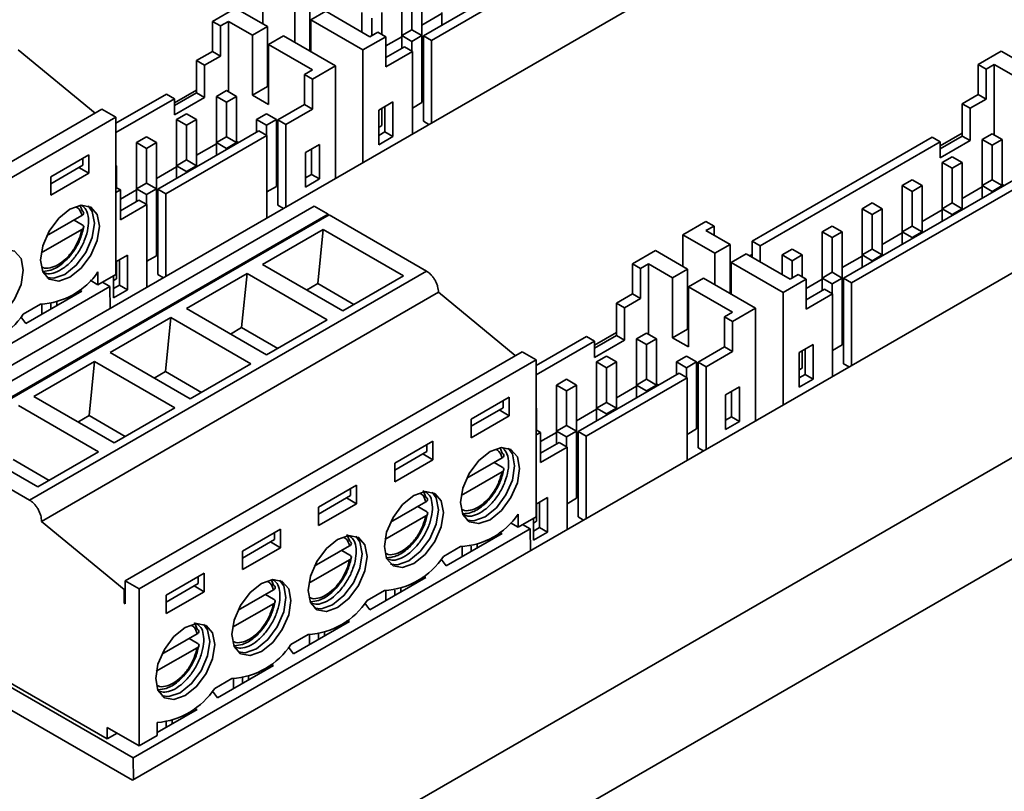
# Model space of a CAD drawing. Header units: millimetres. Extents: x 11 to 199, y 5 to 292.
# Tile 18 of 23: x 110 to 134, y 197 to 215. Entities that reach past the tile are written whole.
import ezdxf

# ---------------------------------------------------------------- set-up
doc = ezdxf.new("R2010")
doc.units = ezdxf.units.MM

msp = doc.modelspace()

# ---------------------------------------------------------------- linework, layer by layer
at = {"color": 7, "linetype": 'Continuous', "lineweight": 35}
for p, q in [((103.1985, 203.1519), (129.7857, 218.5004)), ((119.9499, 214.9861), (124.2161, 217.449)), ((120.1385, 214.8773), (124.4047, 217.3401)), ((116.1669, 216.0135), (116.1669, 215.2668)), ((119.4432, 216.0814), (119.4432, 214.9929)), ((119.9146, 214.9929), (119.9146, 216.0814)), ((117.2747, 215.7822), (117.2747, 214.6273)), ((119.6789, 215.9453), (119.6789, 215.1289)), ((115.5201, 215.6402), (114.978, 215.3272)), ((115.5201, 215.6402), (116.2744, 215.2048)), ((116.9211, 214.8314), (116.9211, 215.5781)), ((117.6518, 215.5645), (117.2983, 215.3604)), ((117.6518, 215.5645), (118.6889, 214.9658)), ((114.978, 215.3272), (115.1666, 215.2184)), ((114.978, 215.3272), (114.978, 214.6196)), ((115.3551, 215.3272), (115.1666, 215.2184)), ((115.3551, 215.3272), (115.3551, 213.667)), ((115.3551, 215.3272), (115.9208, 215.0007)), ((117.2983, 215.3604), (117.2983, 214.6137)), ((118.5239, 214.6529), (117.2983, 215.3604)), ((118.5004, 215.5371), (118.5004, 215.0747)), ((118.7361, 215.4011), (118.7361, 214.993)), ((118.9718, 215.0203), (118.9718, 215.5371)), ((120.386, 215.5097), (119.9146, 215.2375)), ((120.386, 215.2378), (120.386, 215.5371)), ((115.1666, 215.2184), (115.1666, 214.5107)), ((115.9208, 215.0007), (116.2744, 215.2048)), ((116.2744, 213.7894), (116.2744, 215.2048)), ((117.2983, 215.2647), (117.2747, 215.2511)), ((117.2983, 215.1969), (117.2747, 215.1833)), ((119.4432, 214.9929), (119.6789, 215.1289)), ((119.9146, 214.9929), (119.6789, 215.1289)), ((115.9208, 213.5853), (115.9208, 215.0007)), ((116.6515, 214.9871), (116.298, 214.783)), ((117.8772, 214.2795), (116.6515, 214.9871)), ((117.2747, 214.9656), (117.2983, 214.9792)), ((118.5239, 214.6529), (119.066, 214.9658)), ((118.8775, 215.0747), (118.6889, 214.9658)), ((118.8775, 215.0747), (119.066, 214.9658)), ((119.066, 214.9658), (119.066, 214.2582)), ((119.4432, 214.9654), (119.066, 214.7477)), ((119.4432, 214.9929), (119.6789, 214.8568)), ((119.4432, 214.6936), (119.4432, 214.9929)), ((119.9146, 214.9929), (119.6789, 214.8568)), ((119.6789, 214.6255), (119.6789, 214.8568)), ((119.9146, 214.9929), (119.9146, 213.4142)), ((120.1385, 214.8773), (119.9499, 214.9861)), ((119.9499, 212.972), (119.9499, 214.9861)), ((120.1385, 212.9312), (120.1385, 214.8773)), ((110.4028, 214.6554), (112.2157, 213.1638)), ((114.978, 214.6196), (114.6009, 214.4018)), ((114.978, 214.6196), (115.1666, 214.5107)), ((117.335, 214.1843), (116.298, 214.783)), ((116.298, 214.783), (116.298, 213.3676)), ((118.5239, 211.9991), (118.5239, 214.6529)), ((119.066, 214.4759), (119.5021, 214.7276)), ((119.6907, 214.6187), (119.5021, 214.7276)), ((133.5617, 214.6257), (133.0196, 214.3127)), ((133.5617, 214.6257), (134.316, 214.1902)), ((114.6009, 214.4018), (114.7895, 214.293)), ((114.6009, 214.4018), (114.6009, 213.6397)), ((115.1666, 214.5107), (114.7895, 214.293)), ((119.066, 214.2582), (119.6907, 214.6187)), ((119.6907, 214.6187), (119.6907, 212.6727)), ((114.7895, 214.293), (114.7895, 213.5309)), ((117.335, 214.1843), (117.1465, 214.0754)), ((117.8772, 214.2795), (117.335, 213.9665)), ((117.8772, 211.6257), (117.8772, 214.2795)), ((133.0196, 214.3127), (133.2082, 214.2038)), ((133.0196, 214.3127), (133.0196, 213.605)), ((133.3967, 214.3127), (133.2082, 214.2038)), ((133.2082, 214.2038), (133.2082, 213.4962)), ((133.3967, 214.3127), (133.3967, 212.6525)), ((133.3967, 214.3127), (133.9624, 213.9861)), ((117.335, 213.9665), (117.1465, 214.0754)), ((117.1465, 213.3677), (117.1465, 214.0754)), ((117.335, 213.2589), (117.335, 213.9665)), ((114.6009, 213.7076), (114.0824, 213.4082)), ((115.0723, 213.5582), (115.308, 213.6942)), ((115.308, 213.6942), (115.5437, 213.5582)), ((116.2744, 213.7894), (115.9208, 213.5853)), ((116.298, 213.7758), (116.2744, 213.7894)), ((113.8938, 213.6126), (112.7054, 212.9265)), ((114.0824, 213.5037), (112.7054, 212.7088)), ((113.8938, 213.6126), (114.0824, 213.5037)), ((114.6009, 213.6397), (114.0824, 213.3404)), ((114.7895, 213.5309), (114.0824, 213.1227)), ((114.0824, 213.1227), (114.0824, 213.5037)), ((114.6009, 213.6397), (114.7895, 213.5309)), ((115.308, 213.4221), (115.0723, 213.5582)), ((115.0723, 213.5582), (115.0723, 212.4696)), ((115.5437, 213.5582), (115.308, 213.4221)), ((115.5437, 212.4696), (115.5437, 213.5582)), ((116.298, 213.3676), (115.9208, 213.5853)), ((133.0196, 213.605), (132.6425, 213.3873)), ((133.2082, 213.4962), (132.8311, 213.2785)), ((133.0196, 213.605), (133.2082, 213.4962)), ((103.0227, 207.8568), (112.3754, 213.256)), ((112.3754, 213.256), (112.7054, 213.0655)), ((115.308, 213.4221), (115.308, 212.6057)), ((116.5219, 213.0071), (117.1465, 213.3677)), ((116.7104, 212.8983), (117.335, 213.2589)), ((117.335, 213.2589), (117.1465, 213.3677)), ((119.231, 213.428), (118.901, 213.2375)), ((118.901, 213.2375), (118.901, 212.421)), ((118.9718, 213.2783), (118.9718, 212.8699)), ((119.0425, 212.7203), (119.0425, 213.3191)), ((119.231, 212.6115), (119.231, 213.428)), ((119.6907, 213.2849), (119.9146, 213.4142)), ((132.6425, 213.3873), (132.8311, 213.2785)), ((132.6425, 213.3873), (132.6425, 212.6252)), ((132.8311, 213.2785), (132.8311, 212.5164)), ((112.7054, 213.0655), (103.3527, 207.6663)), ((112.7054, 213.0655), (112.7054, 209.3639)), ((114.1295, 213.0139), (114.3652, 213.1499)), ((114.3652, 212.8778), (114.1295, 213.0139)), ((114.1295, 213.0139), (114.1295, 211.9253)), ((114.3652, 213.1499), (114.6009, 213.0139)), ((114.6009, 213.0139), (114.3652, 212.8778)), ((114.6009, 211.9253), (114.6009, 213.0139)), ((116.0151, 213.0139), (116.2508, 213.1499)), ((116.0151, 213.0139), (116.2508, 212.8778)), ((116.0151, 212.7146), (116.0151, 213.0139)), ((116.4865, 213.0139), (116.2508, 213.1499)), ((116.4865, 213.0139), (116.2508, 212.8778)), ((116.4865, 213.0139), (116.4865, 211.4352)), ((116.7104, 212.8983), (116.5219, 213.0071)), ((116.5219, 210.993), (116.5219, 213.0071)), ((113.098, 197.4371), (139.6852, 212.7856)), ((114.3652, 212.8778), (114.3652, 212.0614)), ((116.2508, 212.6466), (116.2508, 212.8778)), ((116.7104, 210.9522), (116.7104, 212.8983)), ((118.901, 212.8291), (118.9718, 212.8699)), ((120.0795, 212.8972), (119.9499, 212.972)), ((113.1867, 212.4696), (113.4224, 212.6057)), ((113.4224, 212.6057), (113.6581, 212.4696)), ((113.6934, 211.3743), (116.074, 212.7486)), ((113.882, 211.2655), (116.2626, 212.6398)), ((115.0723, 212.4696), (115.308, 212.6057)), ((115.5437, 212.4696), (115.308, 212.6057)), ((116.2626, 212.6398), (116.074, 212.7486)), ((116.2626, 212.6398), (116.2626, 210.6937)), ((118.901, 212.6387), (119.0425, 212.7203)), ((118.901, 212.421), (119.231, 212.6115)), ((119.231, 212.6115), (119.0425, 212.7203)), ((131.9354, 212.5981), (127.6927, 210.1488)), ((131.9354, 212.5981), (132.1239, 212.4892)), ((132.6425, 212.6931), (132.1239, 212.3937)), ((132.6425, 212.6252), (132.1239, 212.3259)), ((132.6425, 212.6252), (132.8311, 212.5164)), ((133.1139, 212.5436), (133.3496, 212.6797)), ((133.3496, 212.4076), (133.1139, 212.5436)), ((133.1139, 212.5436), (133.1139, 211.4551)), ((133.3496, 212.6797), (133.5853, 212.5436)), ((133.5853, 212.5436), (133.3496, 212.4076)), ((133.5853, 211.4551), (133.5853, 212.5436)), ((113.4224, 212.3335), (113.1867, 212.4696)), ((113.1867, 212.4696), (113.1867, 211.3811)), ((113.6581, 212.4696), (113.4224, 212.3335)), ((113.4224, 212.3335), (113.4224, 211.5171)), ((113.6581, 211.3811), (113.6581, 212.4696)), ((115.0723, 212.4421), (114.6009, 212.17)), ((115.0723, 212.4696), (115.308, 212.3335)), ((115.0723, 212.1703), (115.0723, 212.4696)), ((115.5437, 212.4696), (115.308, 212.3335)), ((115.308, 212.3064), (115.308, 212.3335)), ((115.5906, 212.4695), (115.5437, 212.4966)), ((115.5437, 212.4696), (115.5437, 212.4425)), ((117.5, 212.4287), (117.1701, 212.2382)), ((117.3115, 211.721), (117.3115, 212.3199)), ((117.5, 211.6122), (117.5, 212.4287)), ((132.1239, 212.4892), (127.8813, 210.04)), ((132.8311, 212.5164), (132.1239, 212.1082)), ((132.1239, 212.1082), (132.1239, 212.4892)), ((133.3496, 212.4076), (133.3496, 211.5912)), ((111.1733, 211.6639), (112.069, 212.181)), ((111.9276, 212.0993), (111.9276, 211.936)), ((112.069, 212.181), (112.069, 211.7455)), ((117.1701, 212.2382), (117.1701, 211.4217)), ((132.1711, 211.9994), (132.4068, 212.1354)), ((132.4068, 212.1354), (132.6425, 211.9994)), ((111.1733, 211.5006), (111.9276, 211.936)), ((111.8333, 211.8816), (112.069, 211.7455)), ((112.7054, 211.931), (112.7153, 211.9253)), ((112.7153, 211.9253), (112.7054, 211.9196)), ((112.7153, 211.4085), (112.7153, 211.9253)), ((114.1295, 211.8979), (113.6581, 211.6257)), ((114.1295, 211.9253), (114.3652, 212.0614)), ((114.1295, 211.9253), (114.3652, 211.7893)), ((114.1295, 211.6261), (114.1295, 211.9253)), ((114.6009, 211.9253), (114.3652, 212.0614)), ((114.6009, 211.9253), (114.3652, 211.7893)), ((114.6009, 211.9253), (114.6009, 211.8982)), ((116.5219, 211.9319), (116.4865, 211.9523)), ((132.4068, 211.8633), (132.1711, 211.9994)), ((132.1711, 211.9994), (132.1711, 210.9108)), ((132.6425, 211.9994), (132.4068, 211.8633)), ((132.4068, 211.8633), (132.4068, 211.0469)), ((132.6425, 210.9108), (132.6425, 211.9994)), ((145.4835, 211.7787), (109.8453, 191.2052)), ((112.069, 211.7455), (111.1733, 211.2284)), ((111.1733, 211.2284), (111.1733, 211.6639)), ((114.3652, 211.7621), (114.3652, 211.7893)), ((117.1701, 211.6394), (117.3115, 211.721)), ((117.1701, 211.4217), (117.5, 211.6122)), ((117.5, 211.6122), (117.3115, 211.721)), ((129.8494, 209.2713), (134.1156, 211.7341)), ((130.038, 209.1624), (134.3042, 211.6252)), ((112.7054, 211.4142), (112.8096, 211.354)), ((113.1867, 211.3811), (113.4224, 211.5171)), ((113.1867, 211.3811), (113.4224, 211.245)), ((113.1867, 211.0818), (113.1867, 211.3811)), ((113.6581, 211.3811), (113.4224, 211.5171)), ((113.6581, 211.3811), (113.4224, 211.245)), ((113.6581, 211.3811), (113.6581, 209.8024)), ((113.882, 211.2655), (113.6934, 211.3743)), ((113.6934, 209.3602), (113.6934, 211.3743)), ((116.2626, 211.306), (116.4865, 211.4352)), ((131.2283, 211.4551), (131.464, 211.5912)), ((131.464, 211.319), (131.2283, 211.4551)), ((131.2283, 211.4551), (131.2283, 210.3665)), ((131.464, 211.5912), (131.6997, 211.4551)), ((131.6997, 211.4551), (131.464, 211.319)), ((131.6997, 210.3665), (131.6997, 211.4551)), ((133.1139, 211.4276), (132.6425, 211.1555)), ((133.1139, 211.4551), (133.3496, 211.5912)), ((133.1139, 211.4551), (133.3496, 211.319)), ((133.1139, 211.1558), (133.1139, 211.4551)), ((133.5853, 211.4551), (133.3496, 211.5912)), ((133.5853, 211.4551), (133.3496, 211.319)), ((133.6322, 211.455), (133.5853, 211.482)), ((133.5853, 211.4551), (133.5853, 211.4279)), ((112.7054, 211.2939), (112.8096, 211.354)), ((112.8096, 211.354), (112.8096, 210.6464)), ((113.1867, 211.3536), (112.8096, 211.1359)), ((113.4224, 211.0138), (113.4224, 211.245)), ((113.882, 209.3194), (113.882, 211.2655)), ((131.464, 211.319), (131.464, 210.5026)), ((133.3496, 211.2919), (133.3496, 211.319)), ((117.3723, 210.9702), (108.0196, 205.571)), ((111.862, 210.9911), (111.9055, 210.8618)), ((112.8096, 210.8641), (113.2456, 211.1158)), ((112.8096, 210.6464), (113.4342, 211.0069)), ((113.4342, 211.0069), (113.2456, 211.1158)), ((113.4342, 211.0069), (113.4342, 209.0609)), ((116.6515, 210.9182), (116.5219, 210.993)), ((117.3723, 210.9702), (117.7023, 210.7797)), ((130.2855, 210.9108), (130.5212, 211.0469)), ((130.5212, 210.7747), (130.2855, 210.9108)), ((130.2855, 210.9108), (130.2855, 209.8223)), ((130.5212, 211.0469), (130.7569, 210.9108)), ((130.7569, 210.9108), (130.5212, 210.7747)), ((130.7569, 209.8223), (130.7569, 210.9108)), ((132.1711, 210.9108), (132.4068, 211.0469)), ((132.1711, 210.9108), (132.4068, 210.7747)), ((132.1711, 210.6115), (132.1711, 210.9108)), ((132.6425, 210.9108), (132.4068, 211.0469)), ((132.6425, 210.9108), (132.4068, 210.7747)), ((132.6425, 210.9108), (132.6425, 210.8837)), ((117.7023, 210.7797), (108.3496, 205.3805)), ((108.3732, 205.3669), (117.7258, 210.7661)), ((111.0702, 210.2707), (111.9031, 210.7515)), ((117.7023, 210.7797), (117.7023, 210.7525)), ((117.7258, 210.7661), (120.0196, 209.4419)), ((130.5212, 210.7747), (130.5212, 209.9583)), ((132.1711, 210.8833), (131.6997, 210.6112)), ((132.4068, 210.7476), (132.4068, 210.7747)), ((109.8453, 188.8102), (147.5577, 210.5811)), ((111.717, 210.644), (111.9055, 210.5351)), ((126.6085, 210.6116), (126.0664, 210.2987)), ((126.6085, 210.6116), (126.7971, 210.5028)), ((126.6085, 210.3939), (126.7971, 210.5028)), ((126.7971, 210.5028), (126.7971, 210.2851)), ((129.3427, 210.3665), (129.5784, 210.5026)), ((129.5784, 210.5026), (129.8141, 210.3665)), ((131.2283, 210.3665), (131.464, 210.5026)), ((131.6997, 210.3665), (131.464, 210.5026)), ((111.9031, 210.4248), (110.9404, 209.8691)), ((117.5905, 210.4184), (116.1596, 209.5924)), ((117.4628, 209.1462), (117.5905, 210.4184)), ((119.4784, 209.3286), (117.5905, 210.4184)), ((126.0664, 210.2987), (126.0664, 209.552)), ((126.8206, 209.8633), (126.0664, 210.2987)), ((127.1742, 210.0674), (126.6085, 210.3939)), ((129.5784, 210.2305), (129.3427, 210.3665)), ((129.3427, 210.3665), (129.3427, 209.278)), ((129.8141, 210.3665), (129.5784, 210.2305)), ((129.5784, 210.2305), (129.5784, 209.4141)), ((129.8141, 209.278), (129.8141, 210.3665)), ((131.2283, 210.3391), (130.7569, 210.0669)), ((131.2283, 210.3665), (131.464, 210.2305)), ((131.2283, 210.0673), (131.2283, 210.3665)), ((131.6997, 210.3665), (131.464, 210.2305)), ((131.464, 210.2033), (131.464, 210.2305)), ((131.6997, 210.3665), (131.6997, 210.3394)), ((126.8206, 209.8633), (127.1742, 210.0674)), ((127.1742, 210.0674), (127.1742, 208.9124)), ((127.6927, 210.1488), (127.8813, 210.04)), ((127.6927, 210.1488), (127.6927, 209.768)), ((127.8813, 209.6592), (127.8813, 210.04)), ((112.9746, 209.8162), (112.7054, 209.6608)), ((112.9746, 208.9997), (112.9746, 209.8162)), ((113.4342, 209.6732), (113.6581, 209.8024)), ((125.4196, 209.9253), (124.8775, 209.6124)), ((125.4196, 209.9253), (126.1739, 209.4899)), ((126.8206, 209.1165), (126.8206, 209.8633)), ((127.5513, 209.8497), (127.1978, 209.6456)), ((127.5513, 209.8497), (128.5884, 209.251)), ((127.6927, 209.8356), (127.6342, 209.8018)), ((128.3998, 209.8223), (128.6356, 209.9583)), ((128.6356, 209.6862), (128.3998, 209.8223)), ((128.3998, 209.8223), (128.3998, 209.3598)), ((128.6356, 209.9583), (128.8713, 209.8223)), ((128.8713, 209.8223), (128.6356, 209.6862)), ((128.8713, 209.3054), (128.8713, 209.8223)), ((130.2855, 209.7948), (129.8141, 209.5227)), ((130.2855, 209.8223), (130.5212, 209.9583)), ((130.2855, 209.8223), (130.5212, 209.6862)), ((130.2855, 209.523), (130.2855, 209.8223)), ((130.7569, 209.8223), (130.5212, 209.9583)), ((130.7569, 209.8223), (130.5212, 209.6862)), ((130.7569, 209.8223), (130.7569, 209.7951)), ((112.7153, 209.6665), (112.7153, 209.2581)), ((112.786, 209.1085), (112.786, 209.7073)), ((116.1596, 209.5924), (118.0475, 208.5025)), ((124.8775, 209.6124), (125.0661, 209.5035)), ((124.8775, 209.6124), (124.8775, 208.9047)), ((125.2546, 209.6124), (125.0661, 209.5035)), ((125.2546, 209.6124), (125.2546, 207.9522)), ((125.2546, 209.6124), (125.8203, 209.2858)), ((127.1978, 209.5499), (127.1742, 209.5363)), ((128.4234, 208.938), (127.1978, 209.6456)), ((127.1978, 209.6456), (127.1978, 208.8988)), ((128.6356, 209.6862), (128.6356, 209.2782)), ((130.5212, 209.6591), (130.5212, 209.6862)), ((120.0196, 209.4419), (110.667, 204.0427)), ((112.2811, 209.4225), (112.2811, 209.1189)), ((112.7054, 209.3639), (112.2811, 209.1189)), ((112.6446, 209.3288), (112.6446, 208.8092)), ((113.8231, 209.2854), (113.6934, 209.3602)), ((115.7945, 209.3816), (114.3635, 208.5555)), ((115.6667, 208.1094), (115.7945, 209.3816)), ((117.6824, 208.2917), (115.7945, 209.3816)), ((118.0475, 208.5025), (119.4784, 209.3286)), ((125.0661, 209.5035), (125.0661, 208.7958)), ((125.8203, 209.2858), (126.1739, 209.4899)), ((125.8203, 207.8705), (125.8203, 209.2858)), ((126.1739, 208.0746), (126.1739, 209.4899)), ((127.1978, 209.482), (127.1742, 209.4684)), ((128.777, 209.3598), (128.5884, 209.251)), ((128.777, 209.3598), (128.9655, 209.251)), ((129.3427, 209.278), (129.5784, 209.4141)), ((129.8141, 209.278), (129.5784, 209.4141)), ((103.2113, 203.6788), (112.5639, 209.078)), ((112.2811, 209.1189), (112.1006, 209.2232)), ((112.5639, 209.078), (112.3871, 209.1801)), ((112.5639, 209.078), (112.5713, 208.5628)), ((112.6446, 209.2173), (112.7153, 209.2581)), ((112.6446, 209.0269), (112.786, 209.1085)), ((112.9746, 208.9997), (112.786, 209.1085)), ((117.1976, 208.9931), (117.4628, 209.1462)), ((118.3127, 208.6556), (117.4628, 209.1462)), ((126.551, 209.2722), (126.1974, 209.0681)), ((127.2345, 208.4694), (126.1974, 209.0681)), ((126.1974, 209.0681), (126.1974, 207.6528)), ((127.7767, 208.5646), (126.551, 209.2722)), ((127.1742, 209.2507), (127.1978, 209.2643)), ((128.4234, 208.938), (128.9655, 209.251)), ((128.9655, 209.251), (128.9655, 208.5433)), ((129.3427, 209.2505), (128.9655, 209.0328)), ((129.3427, 209.278), (129.5784, 209.1419)), ((129.3427, 208.9787), (129.3427, 209.278)), ((129.8141, 209.278), (129.5784, 209.1419)), ((129.5784, 208.9107), (129.5784, 209.1419)), ((129.8141, 209.278), (129.8141, 207.6994)), ((130.038, 209.1624), (129.8494, 209.2713)), ((129.8494, 207.2571), (129.8494, 209.2713)), ((130.038, 207.2163), (130.038, 209.1624)), ((111.9039, 208.9692), (110.5839, 208.2072)), ((110.9496, 203.5414), (120.3023, 208.9406)), ((111.9039, 208.9692), (111.8321, 208.9874)), ((112.6446, 208.8092), (112.9746, 208.9997)), ((120.3023, 208.9406), (122.1152, 207.449)), ((124.8775, 208.9047), (124.5004, 208.687)), ((124.8775, 208.9047), (125.0661, 208.7958)), ((128.4234, 206.2843), (128.4234, 208.938)), ((128.9655, 208.761), (129.4016, 209.0127)), ((128.9655, 208.5433), (129.5901, 208.9039)), ((129.5901, 208.9039), (129.4016, 209.0127)), ((129.5901, 208.9039), (129.5901, 206.9578)), ((110.5204, 208.4291), (110.9258, 208.6632)), ((110.9611, 208.4249), (110.9611, 208.6605)), ((111.1732, 208.5474), (111.1732, 208.6748)), ((111.3146, 208.7098), (111.3146, 208.629)), ((124.5004, 208.687), (124.689, 208.5781)), ((124.5004, 208.687), (124.5004, 207.9249)), ((125.0661, 208.7958), (124.689, 208.5781)), ((110.4657, 208.3624), (110.5839, 208.2072)), ((110.4661, 208.3629), (110.4661, 208.3618)), ((114.3635, 208.5555), (116.2514, 207.4657)), ((124.689, 208.5781), (124.689, 207.816)), ((127.2345, 208.4694), (127.046, 208.3605)), ((127.2345, 208.2517), (127.046, 208.3605)), ((127.046, 207.6529), (127.046, 208.3605)), ((127.7767, 208.5646), (127.2345, 208.2517)), ((127.7767, 205.9109), (127.7767, 208.5646)), ((113.9984, 208.3448), (112.5675, 207.5187)), ((113.8707, 207.0726), (113.9984, 208.3448)), ((115.8863, 207.2549), (113.9984, 208.3448)), ((116.2514, 207.4657), (117.6824, 208.2917)), ((127.2345, 207.544), (127.2345, 208.2517)), ((115.4015, 207.9563), (115.6667, 208.1094)), ((116.5166, 207.6188), (115.6667, 208.1094)), ((123.7933, 207.8977), (122.6049, 207.2117)), ((123.7933, 207.8977), (123.9818, 207.7889)), ((124.5004, 207.9927), (123.9818, 207.6934)), ((124.5004, 207.9249), (123.9818, 207.6255)), ((124.5004, 207.9249), (124.689, 207.816)), ((124.9718, 207.8433), (125.2075, 207.9794)), ((125.2075, 207.9794), (125.4432, 207.8433)), ((126.1739, 208.0746), (125.8203, 207.8705)), ((126.1974, 208.061), (126.1739, 208.0746)), ((123.9818, 207.7889), (122.6049, 206.994)), ((124.689, 207.816), (123.9818, 207.4078)), ((123.9818, 207.4078), (123.9818, 207.7889)), ((125.2075, 207.7072), (124.9718, 207.8433)), ((124.9718, 207.8433), (124.9718, 206.7548)), ((125.4432, 207.8433), (125.2075, 207.7072)), ((125.2075, 207.7072), (125.2075, 206.8908)), ((125.4432, 206.7548), (125.4432, 207.8433)), ((126.1974, 207.6528), (125.8203, 207.8705)), ((129.1305, 207.7131), (128.8005, 207.5226)), ((129.1305, 206.8966), (129.1305, 207.7131)), ((129.5901, 207.5701), (129.8141, 207.6994)), ((112.5675, 207.5187), (114.4554, 206.4288)), ((112.9222, 202.142), (122.2749, 207.5412)), ((122.2749, 207.5412), (122.6049, 207.3507)), ((124.029, 207.299), (124.2647, 207.4351)), ((124.2647, 207.4351), (124.5004, 207.299)), ((125.9146, 207.299), (126.1503, 207.4351)), ((126.386, 207.299), (126.1503, 207.4351)), ((126.4214, 207.2923), (127.046, 207.6529)), ((126.6099, 207.1834), (127.2345, 207.544)), ((127.2345, 207.544), (127.046, 207.6529)), ((128.8005, 207.5226), (128.8005, 206.7061)), ((128.8713, 207.5635), (128.8713, 207.1551)), ((128.942, 207.0054), (128.942, 207.6043)), ((112.2024, 207.3079), (110.7714, 206.4819)), ((112.0746, 206.0357), (112.2024, 207.3079)), ((114.0902, 206.2181), (112.2024, 207.3079)), ((122.6049, 207.3507), (113.2522, 201.9515)), ((114.4554, 206.4288), (115.8863, 207.2549)), ((122.6049, 207.3507), (122.6049, 203.649)), ((124.2647, 207.163), (124.029, 207.299)), ((124.029, 207.299), (124.029, 206.2105)), ((124.5004, 207.299), (124.2647, 207.163)), ((124.5004, 206.2105), (124.5004, 207.299)), ((125.9146, 207.299), (126.1503, 207.163)), ((125.9146, 206.9997), (125.9146, 207.299)), ((126.386, 207.299), (126.1503, 207.163)), ((126.386, 207.299), (126.386, 205.7204)), ((126.6099, 207.1834), (126.4214, 207.2923)), ((126.4214, 205.2782), (126.4214, 207.2923)), ((129.979, 207.1823), (129.8494, 207.2571)), ((113.6055, 206.9195), (113.8707, 207.0726)), ((114.7206, 206.5819), (113.8707, 207.0726)), ((123.5929, 205.6595), (125.9735, 207.0338)), ((124.2647, 207.163), (124.2647, 206.3465)), ((126.1621, 206.9249), (125.9735, 207.0338)), ((126.1503, 206.9317), (126.1503, 207.163)), ((126.6099, 205.2374), (126.6099, 207.1834)), ((128.8005, 207.1143), (128.8713, 207.1551)), ((128.8005, 206.9238), (128.942, 207.0054)), ((129.1305, 206.8966), (128.942, 207.0054)), ((123.0862, 206.7548), (123.3219, 206.8908)), ((123.3219, 206.6187), (123.0862, 206.7548)), ((123.0862, 206.7548), (123.0862, 205.6662)), ((123.3219, 206.8908), (123.5576, 206.7548)), ((123.5576, 206.7548), (123.3219, 206.6187)), ((123.5576, 205.6662), (123.5576, 206.7548)), ((123.7815, 205.5506), (126.1621, 206.9249)), ((124.9718, 206.7548), (125.2075, 206.8908)), ((124.9718, 206.7548), (125.2075, 206.6187)), ((124.9718, 206.4555), (124.9718, 206.7548)), ((125.4432, 206.7548), (125.2075, 206.8908)), ((125.4432, 206.7548), (125.2075, 206.6187)), ((125.4901, 206.7547), (125.4432, 206.7817)), ((125.4432, 206.7548), (125.4432, 206.7276)), ((126.1621, 206.9249), (126.1621, 204.9788)), ((128.8005, 206.7061), (129.1305, 206.8966)), ((123.3219, 206.6187), (123.3219, 205.8023)), ((124.9718, 206.7273), (124.5004, 206.4551)), ((125.2075, 206.5915), (125.2075, 206.6187)), ((127.3995, 206.7139), (127.0695, 206.5234)), ((127.0695, 206.5234), (127.0695, 205.7068)), ((127.211, 206.0062), (127.211, 206.605)), ((127.3995, 205.8973), (127.3995, 206.7139)), ((112.2942, 205.1812), (110.4063, 206.2711)), ((110.7714, 206.4819), (112.6593, 205.392)), ((121.0728, 205.9491), (121.9685, 206.4661)), ((121.8271, 206.3845), (121.8271, 206.2212)), ((121.9685, 206.4661), (121.9685, 206.0306)), ((124.029, 206.2105), (124.2647, 206.3465)), ((124.5004, 206.2105), (124.2647, 206.3465)), ((111.8094, 205.8826), (112.0746, 206.0357)), ((112.9245, 205.5451), (112.0746, 206.0357)), ((112.6593, 205.392), (114.0902, 206.2181)), ((121.0728, 205.7858), (121.8271, 206.2212)), ((121.7328, 206.1667), (121.9685, 206.0306)), ((122.6049, 206.2162), (122.6148, 206.2105)), ((122.6148, 206.2105), (122.6049, 206.2048)), ((122.6148, 205.6936), (122.6148, 206.2105)), ((124.029, 206.183), (123.5576, 205.9109)), ((124.029, 206.2105), (124.2647, 206.0744)), ((124.029, 205.9112), (124.029, 206.2105)), ((124.5004, 206.2105), (124.2647, 206.0744)), ((124.2647, 206.0473), (124.2647, 206.0744)), ((124.5004, 206.2105), (124.5004, 206.1833)), ((126.4214, 206.217), (126.386, 206.2374)), ((121.9685, 206.0306), (121.0728, 205.5136)), ((121.0728, 205.5136), (121.0728, 205.9491)), ((127.0695, 205.9245), (127.211, 206.0062)), ((127.0695, 205.7068), (127.3995, 205.8973)), ((127.3995, 205.8973), (127.211, 206.0062)), ((122.6049, 205.6993), (122.7091, 205.6392)), ((122.6049, 205.579), (122.7091, 205.6392)), ((122.7091, 205.6392), (122.7091, 204.9315)), ((123.0862, 205.6387), (122.7091, 205.421)), ((123.0862, 205.6662), (123.3219, 205.8023)), ((123.0862, 205.6662), (123.3219, 205.5301)), ((123.0862, 205.3669), (123.0862, 205.6662)), ((123.5576, 205.6662), (123.3219, 205.8023)), ((123.5576, 205.6662), (123.3219, 205.5301)), ((123.5576, 205.6662), (123.5576, 204.0876)), ((123.7815, 205.5506), (123.5929, 205.6595)), ((123.5929, 203.6453), (123.5929, 205.6595)), ((126.1621, 205.5911), (126.386, 205.7204)), ((108.3732, 205.3669), (110.667, 204.0427)), ((108.9754, 205.445), (110.8633, 204.3552)), ((119.2768, 204.9122), (120.1724, 205.4293)), ((120.031, 205.3477), (120.031, 205.1843)), ((120.1724, 205.4293), (120.1724, 204.9938)), ((122.7091, 205.1492), (123.1451, 205.4009)), ((123.3337, 205.2921), (123.1451, 205.4009)), ((123.3219, 205.2989), (123.3219, 205.5301)), ((123.7815, 203.6045), (123.7815, 205.5506)), ((110.8633, 204.3552), (112.2942, 205.1812)), ((119.2768, 204.7489), (120.031, 205.1843)), ((119.9367, 205.1299), (120.1724, 204.9938)), ((121.7615, 205.2763), (121.805, 205.1469)), ((122.7091, 204.9315), (123.3337, 205.2921)), ((123.3337, 205.2921), (123.3337, 203.346)), ((126.551, 205.2033), (126.4214, 205.2782)), ((111.1285, 204.5082), (110.2786, 204.9989)), ((120.1724, 204.9938), (119.2768, 204.4767)), ((119.2768, 204.4767), (119.2768, 204.9122)), ((120.9697, 204.5558), (121.8026, 205.0366)), ((121.6165, 204.9291), (121.805, 204.8203)), ((121.8026, 204.71), (120.8399, 204.1542)), ((117.4807, 203.8754), (118.3764, 204.3925)), ((118.235, 204.3108), (118.235, 204.1475)), ((118.3764, 204.3925), (118.3764, 203.957)), ((119.9398, 204.2699), (120.009, 204.1101)), ((117.4807, 203.7121), (118.235, 204.1475)), ((118.3764, 203.957), (117.4807, 203.4399)), ((118.1407, 204.0931), (118.3764, 203.957)), ((119.1737, 203.519), (120.0065, 203.9998)), ((122.874, 204.1013), (122.6049, 203.946)), ((122.6148, 203.9517), (122.6148, 203.5433)), ((122.6855, 203.3937), (122.6855, 203.9925)), ((122.874, 203.2848), (122.874, 204.1013)), ((123.3337, 203.9583), (123.5576, 204.0876)), ((117.4807, 203.4399), (117.4807, 203.8754)), ((119.8204, 203.8923), (120.009, 203.7834)), ((110.9496, 203.5414), (112.8987, 201.9378)), ((120.0065, 203.6732), (119.0438, 203.1174)), ((122.1806, 203.4041), (122.0001, 203.5083)), ((122.1806, 203.7076), (122.1806, 203.4041)), ((122.6049, 203.649), (122.1806, 203.4041)), ((122.5441, 203.6139), (122.5441, 203.0943)), ((122.5441, 203.5025), (122.6148, 203.5433)), ((123.7226, 203.5705), (123.5929, 203.6453)), ((113.1108, 197.9639), (122.4634, 203.3631)), ((115.6847, 202.8386), (116.5803, 203.3556)), ((116.4389, 203.274), (116.4389, 203.1107)), ((116.5803, 203.3556), (116.5803, 202.9201)), ((121.8034, 203.2543), (120.4834, 202.4924)), ((121.8034, 203.2543), (121.7316, 203.2726)), ((122.4634, 203.3631), (122.2866, 203.4652)), ((122.4634, 203.3631), (122.4708, 202.8479)), ((122.5441, 203.312), (122.6855, 203.3937)), ((122.5441, 203.0943), (122.874, 203.2848)), ((122.874, 203.2848), (122.6855, 203.3937)), ((115.6847, 202.6752), (116.4389, 203.1107)), ((116.3446, 203.0562), (116.5803, 202.9201)), ((118.1437, 203.233), (118.2129, 203.0732)), ((116.5803, 202.9201), (115.6847, 202.4031)), ((115.6847, 202.4031), (115.6847, 202.8386)), ((117.3776, 202.4822), (118.2105, 202.9629)), ((118.0244, 202.8555), (118.2129, 202.7466)), ((120.4199, 202.7143), (120.8253, 202.9483)), ((120.8606, 202.7101), (120.8606, 202.9456)), ((121.0727, 202.8325), (121.0727, 202.9599)), ((121.2141, 202.9949), (121.2141, 202.9142)), ((118.2105, 202.6363), (117.2477, 202.0806)), ((120.3652, 202.6475), (120.4834, 202.4924)), ((120.3656, 202.6481), (120.3656, 202.647)), ((112.9222, 202.142), (112.9222, 201.5976)), ((113.2522, 201.9515), (112.9222, 202.142)), ((113.8886, 201.8017), (114.7843, 202.3188)), ((114.6429, 202.2371), (114.6429, 202.0738)), ((114.7843, 202.3188), (114.7843, 201.8833)), ((116.3663, 202.1532), (116.4169, 202.0364)), ((120.0073, 202.2175), (118.6874, 201.4555)), ((120.0073, 202.2175), (119.9356, 202.2357)), ((112.9222, 201.9514), (112.8987, 201.9378)), ((112.8987, 201.9378), (112.8987, 201.6112)), ((113.2522, 201.9515), (113.2522, 198.2498)), ((113.8886, 201.6384), (114.6429, 202.0738)), ((114.7843, 201.8833), (113.8886, 201.3662)), ((114.5485, 202.0194), (114.7843, 201.8833)), ((115.5816, 201.4453), (116.4144, 201.9261)), ((118.6239, 201.6774), (119.0293, 201.9115)), ((119.0645, 201.6732), (119.0645, 201.9088)), ((119.2766, 201.7957), (119.2766, 201.9231)), ((119.4181, 201.9581), (119.4181, 201.8773)), ((113.8886, 201.3662), (113.8886, 201.8017)), ((116.2283, 201.8186), (116.4169, 201.7098)), ((112.8987, 201.6112), (112.9222, 201.6248)), ((112.8987, 201.6112), (112.9222, 201.5976)), ((116.4144, 201.5995), (115.4517, 201.0437)), ((118.5691, 201.6107), (118.6874, 201.4555)), ((118.5695, 201.6112), (118.5695, 201.6101)), ((118.2113, 201.1807), (116.8913, 200.4187)), ((118.2113, 201.1807), (118.1395, 201.1989)), ((114.5516, 201.1594), (114.6208, 200.9995)), ((112.498, 198.4131), (108.2553, 200.8623)), ((113.7855, 200.4085), (114.6183, 200.8893)), ((114.4323, 200.7818), (114.6208, 200.6729)), ((116.8278, 200.6406), (117.2332, 200.8746)), ((117.2685, 200.6364), (117.2685, 200.872)), ((117.4806, 200.7588), (117.4806, 200.8862)), ((117.622, 200.9213), (117.622, 200.8405)), ((114.6183, 200.5626), (113.6556, 200.0069)), ((116.7731, 200.5739), (116.8913, 200.4187)), ((116.7735, 200.5744), (116.7735, 200.5733)), ((116.4152, 200.1438), (115.0953, 199.3818)), ((116.4152, 200.1438), (116.3435, 200.162)), ((109.8109, 199.8689), (113.1108, 197.9639)), ((115.0318, 199.6038), (115.4372, 199.8378)), ((115.4724, 199.5995), (115.4724, 199.8351)), ((115.6845, 199.722), (115.6845, 199.8494)), ((115.826, 199.8844), (115.826, 199.8036)), ((109.6567, 199.4237), (113.098, 197.4371)), ((114.977, 199.537), (115.0953, 199.3818)), ((114.9774, 199.5375), (114.9774, 199.5365)), ((114.6192, 199.107), (113.6765, 198.5628)), ((114.5474, 199.1252), (114.6192, 199.107)), ((114.0299, 198.7668), (114.0299, 198.8476)), ((113.2522, 198.2498), (112.498, 198.6852)), ((112.498, 198.6852), (112.498, 198.4131)), ((113.6765, 198.7983), (113.6765, 198.4948)), ((113.8885, 198.6852), (113.8885, 198.8126)), ((112.7337, 198.5492), (112.498, 198.4131)), ((113.2522, 198.2498), (113.6765, 198.4948)), ((113.1108, 197.9639), (113.1181, 197.4487))]:
    msp.add_line(p, q, dxfattribs=at)
at = {"color": 7, "linetype": 'Continuous', "lineweight": 35, "flags": 128}
for points in [[(112.3165, 210.5003), (112.2635, 210.1624), (112.1128, 209.8149), (111.8872, 209.5106), (111.6212, 209.2959), (111.3551, 209.2034), (111.1295, 209.2473), (110.9788, 209.4207), (110.9258, 209.6975), (110.9788, 210.0353), (111.1295, 210.3828), (111.3551, 210.6871), (111.6212, 210.9018), (111.8872, 210.9943), (112.1128, 210.9504), (112.2635, 210.777), (112.3165, 210.5003)], [(112.1986, 210.5683), (112.1457, 210.845), (112.0503, 210.9783)], [(111.0741, 209.2874), (111.2372, 209.2715), (111.5033, 209.364), (111.7694, 209.5787), (111.995, 209.883), (112.1457, 210.2305), (112.1986, 210.5683)], [(109.1298, 208.6606), (109.1827, 208.9984), (109.3334, 209.3459), (109.559, 209.6502), (109.8251, 209.8649), (110.0912, 209.9574), (110.3168, 209.9136), (110.4675, 209.7401), (110.5204, 209.4634), (110.4675, 209.1256), (110.3168, 208.7781), (110.0912, 208.4738), (109.8251, 208.2591), (109.559, 208.1666), (109.3334, 208.2104), (109.1827, 208.3839), (109.1298, 208.6606)], [(122.216, 204.7854), (122.163, 204.4476), (122.0123, 204.1001), (121.7867, 203.7958), (121.5206, 203.5811), (121.2546, 203.4886), (121.029, 203.5324), (120.8783, 203.7059), (120.8253, 203.9826), (120.8783, 204.3204), (121.029, 204.6679), (121.2546, 204.9722), (121.5206, 205.1869), (121.7867, 205.2794), (122.0123, 205.2356), (122.163, 205.0621), (122.216, 204.7854)], [(122.0981, 204.8534), (122.0452, 205.1301), (121.9498, 205.2635)], [(120.9736, 203.5725), (121.1367, 203.5566), (121.4028, 203.6491), (121.6689, 203.8638), (121.8945, 204.1681), (122.0452, 204.5156), (122.0981, 204.8534)], [(119.0293, 202.9458), (119.0822, 203.2836), (119.2329, 203.6311), (119.4585, 203.9354), (119.7246, 204.1501), (119.9907, 204.2426), (120.2163, 204.1987), (120.367, 204.0253), (120.4199, 203.7486), (120.367, 203.4107), (120.2163, 203.0632), (119.9907, 202.759), (119.7246, 202.5442), (119.4585, 202.4517), (119.2329, 202.4956), (119.0822, 202.669), (119.0293, 202.9458)], [(119.1776, 202.5357), (119.3407, 202.5198), (119.6067, 202.6123), (119.8728, 202.827), (120.0984, 203.1313), (120.2491, 203.4788), (120.3021, 203.8166), (120.2491, 204.0933), (120.1538, 204.2267)], [(117.2332, 201.9089), (117.2862, 202.2467), (117.4369, 202.5942), (117.6625, 202.8985), (117.9285, 203.1133), (118.1946, 203.2057), (118.4202, 203.1619), (118.5709, 202.9884), (118.6239, 202.7117), (118.5709, 202.3739), (118.4202, 202.0264), (118.1946, 201.7221), (117.9285, 201.5074), (117.6625, 201.4149), (117.4369, 201.4587), (117.2862, 201.6322), (117.2332, 201.9089)], [(117.3815, 201.4989), (117.5446, 201.4829), (117.8107, 201.5754), (118.0768, 201.7901), (118.3024, 202.0944), (118.4531, 202.4419), (118.506, 202.7798), (118.4531, 203.0565), (118.3577, 203.1898)], [(115.4372, 200.8721), (115.4901, 201.2099), (115.6408, 201.5574), (115.8664, 201.8617), (116.1325, 202.0764), (116.3986, 202.1689), (116.6242, 202.1251), (116.7749, 201.9516), (116.8278, 201.6749), (116.7749, 201.3371), (116.6242, 200.9896), (116.3986, 200.6853), (116.1325, 200.4705), (115.8664, 200.3781), (115.6408, 200.4219), (115.4901, 200.5954), (115.4372, 200.8721)], [(115.5855, 200.462), (115.7486, 200.4461), (116.0146, 200.5386), (116.2807, 200.7533), (116.5063, 201.0576), (116.657, 201.4051), (116.71, 201.7429), (116.657, 202.0196), (116.5617, 202.153)], [(113.6411, 199.8352), (113.6941, 200.1731), (113.8448, 200.5206), (114.0704, 200.8248), (114.3364, 201.0396), (114.6025, 201.1321), (114.8281, 201.0882), (114.9788, 200.9148), (115.0318, 200.638), (114.9788, 200.3002), (114.8281, 199.9527), (114.6025, 199.6484), (114.3364, 199.4337), (114.0704, 199.3412), (113.8448, 199.3851), (113.6941, 199.5585), (113.6411, 199.8352)], [(113.7894, 199.4252), (113.9525, 199.4093), (114.2186, 199.5017), (114.4847, 199.7165), (114.7103, 200.0208), (114.861, 200.3683), (114.9139, 200.7061), (114.861, 200.9828), (114.7656, 201.1161)]]:
    msp.add_lwpolyline(points, dxfattribs=at)
at = {"color": 7, "linetype": 'Continuous', "lineweight": 35}
for centre, radius, start, end in [((110.8416, 210.4027), 1.7416, 272.77243, 325.74651), ((109.0335, 209.399), 1.7753, 273.10982, 326.8848), ((120.7411, 204.6879), 1.7416, 272.77243, 325.74651), ((118.933, 203.6842), 1.7753, 273.10982, 326.8848), ((117.1369, 202.6473), 1.7753, 273.10982, 326.8848), ((115.3409, 201.6105), 1.7753, 273.10982, 326.8848), ((113.5186, 200.6068), 1.8154, 274.98827, 326.46042)]:
    msp.add_arc(centre, radius, start, end, dxfattribs=at)
for points, knots in [([(111.9123, 210.987), (111.9426, 210.9577), (112.0173, 210.8853), (112.0655, 210.6984), (112.0529, 210.4516), (111.9801, 210.1883), (111.8503, 209.9234), (111.6759, 209.6871), (111.4749, 209.5042), (111.2734, 209.3961), (111.1064, 209.362), (111.0286, 209.3972), (110.9964, 209.4117)], [0, 0, 0, 0, 0.0806977, 0.1987258, 0.2992266, 0.4024052, 0.5074579, 0.6125642, 0.7175168, 0.82219, 0.9265346, 1, 1, 1, 1]), ([(111.9055, 210.8618), (111.9165, 210.8539), (111.9386, 210.8382), (111.9468, 210.8073), (111.9379, 210.7759), (111.9147, 210.7597), (111.9031, 210.7515)], [0, 0, 0, 0, 0.2436409, 0.4902771, 0.7431148, 1, 1, 1, 1]), ([(110.9914, 209.4345), (111.0513, 209.4406), (111.206, 209.4563), (111.412, 209.5842), (111.5962, 209.7607), (111.7424, 209.9527), (111.8809, 210.2107), (111.9241, 210.398), (111.9473, 210.4982)], [0, 0, 0, 0, 0.1420654, 0.3669262, 0.4860499, 0.6312364, 0.8025155, 1, 1, 1, 1]), ([(111.9055, 210.5351), (111.9165, 210.5273), (111.9386, 210.5115), (111.9471, 210.4809), (111.9383, 210.4558), (111.922, 210.4371), (111.9094, 210.4289), (111.9031, 210.4248)], [0, 0, 0, 0, 0.2442671, 0.4916421, 0.731924, 0.8654502, 1, 1, 1, 1]), ([(121.8118, 205.2722), (121.8421, 205.2428), (121.9168, 205.1705), (121.965, 204.9835), (121.9524, 204.7367), (121.8796, 204.4734), (121.7498, 204.2086), (121.5754, 203.9723), (121.3744, 203.7894), (121.1729, 203.6812), (121.0059, 203.6471), (120.9281, 203.6823), (120.8959, 203.6968)], [0, 0, 0, 0, 0.0806977, 0.1987258, 0.2992266, 0.4024052, 0.5074579, 0.6125642, 0.7175168, 0.82219, 0.9265346, 1, 1, 1, 1]), ([(121.805, 205.1469), (121.816, 205.1391), (121.8381, 205.1233), (121.8463, 205.0924), (121.8374, 205.0611), (121.8142, 205.0448), (121.8026, 205.0366)], [0, 0, 0, 0, 0.2436409, 0.4902771, 0.7431148, 1, 1, 1, 1]), ([(120.8909, 203.7196), (120.9508, 203.7257), (121.1055, 203.7415), (121.3115, 203.8694), (121.4957, 204.0458), (121.6418, 204.2378), (121.7804, 204.4959), (121.8236, 204.6831), (121.8468, 204.7834)], [0, 0, 0, 0, 0.1420654, 0.3669262, 0.4860499, 0.6312364, 0.8025155, 1, 1, 1, 1]), ([(121.805, 204.8203), (121.816, 204.8124), (121.8381, 204.7967), (121.8466, 204.766), (121.8378, 204.7409), (121.8215, 204.7222), (121.8089, 204.7141), (121.8026, 204.71)], [0, 0, 0, 0, 0.2442671, 0.4916421, 0.731924, 0.8654502, 1, 1, 1, 1]), ([(119.9941, 204.2377), (120.0303, 204.2132), (120.1076, 204.161), (120.1597, 203.9921), (120.1659, 203.7668), (120.1076, 203.5028), (119.9896, 203.2337), (119.8237, 202.9878), (119.6279, 202.7902), (119.4263, 202.6636), (119.2447, 202.6119), (119.1534, 202.6377), (119.1114, 202.6495)], [0, 0, 0, 0, 0.0879511, 0.1875127, 0.2897769, 0.3940473, 0.4985479, 0.6030728, 0.7074677, 0.8115802, 0.9134791, 1, 1, 1, 1]), ([(120.009, 204.1101), (120.02, 204.1022), (120.042, 204.0865), (120.0502, 204.0556), (120.0414, 204.0242), (120.0182, 204.008), (120.0065, 203.9998)], [0, 0, 0, 0, 0.24364087, 0.49027713, 0.74311479, 1, 1, 1, 1]), ([(119.0919, 202.6823), (119.1528, 202.6885), (119.3084, 202.7042), (119.5155, 202.8325), (119.6997, 203.009), (119.8458, 203.201), (119.9843, 203.4591), (120.0276, 203.6463), (120.0507, 203.7465)], [0, 0, 0, 0, 0.1440696, 0.3684051, 0.4872505, 0.6320978, 0.8029768, 1, 1, 1, 1]), ([(120.009, 203.7834), (120.02, 203.7756), (120.042, 203.7598), (120.0506, 203.7292), (120.0417, 203.7041), (120.0255, 203.6854), (120.0128, 203.6772), (120.0065, 203.6732)], [0, 0, 0, 0, 0.2442671, 0.4916421, 0.731924, 0.8654501, 1, 1, 1, 1]), ([(118.198, 203.2009), (118.2342, 203.1764), (118.3115, 203.1242), (118.3636, 202.9552), (118.3698, 202.73), (118.3115, 202.466), (118.1936, 202.1968), (118.0276, 201.951), (117.8319, 201.7533), (117.6302, 201.6267), (117.4487, 201.5751), (117.3573, 201.6009), (117.3154, 201.6127)], [0, 0, 0, 0, 0.0879511, 0.1875127, 0.2897769, 0.3940473, 0.4985479, 0.6030728, 0.7074677, 0.8115802, 0.9134791, 1, 1, 1, 1]), ([(118.2129, 203.0732), (118.2239, 203.0654), (118.246, 203.0496), (118.2542, 203.0188), (118.2453, 202.9874), (118.2221, 202.9711), (118.2105, 202.9629)], [0, 0, 0, 0, 0.2436409, 0.4902771, 0.7431148, 1, 1, 1, 1]), ([(117.2958, 201.6455), (117.3567, 201.6516), (117.5124, 201.6674), (117.7194, 201.7957), (117.9036, 201.9721), (118.0497, 202.1641), (118.1883, 202.4222), (118.2315, 202.6094), (118.2547, 202.7097)], [0, 0, 0, 0, 0.1440696, 0.3684051, 0.4872505, 0.6320978, 0.8029768, 1, 1, 1, 1]), ([(118.2129, 202.7466), (118.2239, 202.7388), (118.246, 202.723), (118.2545, 202.6924), (118.2457, 202.6672), (118.2294, 202.6486), (118.2168, 202.6404), (118.2105, 202.6363)], [0, 0, 0, 0, 0.2442671, 0.4916421, 0.731924, 0.8654501, 1, 1, 1, 1]), ([(116.4019, 202.164), (116.4382, 202.1395), (116.5155, 202.0873), (116.5676, 201.9184), (116.5738, 201.6932), (116.5154, 201.4291), (116.3975, 201.16), (116.2316, 200.9141), (116.0358, 200.7165), (115.8342, 200.5899), (115.6526, 200.5383), (115.5613, 200.564), (115.5193, 200.5758)], [0, 0, 0, 0, 0.0879511, 0.1875127, 0.2897769, 0.3940473, 0.4985479, 0.6030728, 0.7074677, 0.8115802, 0.9134791, 1, 1, 1, 1]), ([(116.4169, 202.0364), (116.4279, 202.0286), (116.4499, 202.0128), (116.4581, 201.9819), (116.4493, 201.9506), (116.4261, 201.9343), (116.4144, 201.9261)], [0, 0, 0, 0, 0.2436409, 0.4902771, 0.7431148, 1, 1, 1, 1]), ([(115.4998, 200.6086), (115.5607, 200.6148), (115.7163, 200.6305), (115.9234, 200.7588), (116.1076, 200.9353), (116.2537, 201.1273), (116.3922, 201.3854), (116.4355, 201.5726), (116.4586, 201.6729)], [0, 0, 0, 0, 0.1440696, 0.3684051, 0.4872505, 0.6320978, 0.8029768, 1, 1, 1, 1]), ([(116.4169, 201.7098), (116.4278, 201.7019), (116.4499, 201.6861), (116.4585, 201.6555), (116.4496, 201.6304), (116.4334, 201.6117), (116.4207, 201.6036), (116.4144, 201.5995)], [0, 0, 0, 0, 0.2442671, 0.4916421, 0.731924, 0.8654501, 1, 1, 1, 1]), ([(114.6059, 201.1272), (114.6421, 201.1027), (114.7194, 201.0505), (114.7715, 200.8815), (114.7777, 200.6563), (114.7194, 200.3923), (114.6015, 200.1232), (114.4355, 199.8773), (114.2398, 199.6796), (114.0381, 199.5531), (113.8566, 199.5014), (113.7653, 199.5272), (113.7234, 199.539)], [0, 0, 0, 0, 0.0879578, 0.187527, 0.289799, 0.3940773, 0.4985859, 0.6031188, 0.7075217, 0.8116421, 0.9135488, 1, 1, 1, 1]), ([(114.6208, 200.9995), (114.6318, 200.9917), (114.6539, 200.976), (114.6621, 200.9451), (114.6532, 200.9137), (114.63, 200.8975), (114.6183, 200.8893)], [0, 0, 0, 0, 0.2436409, 0.4902771, 0.7431148, 1, 1, 1, 1]), ([(113.7037, 199.5718), (113.7646, 199.5779), (113.9203, 199.5937), (114.1273, 199.722), (114.3115, 199.8985), (114.4576, 200.0905), (114.5962, 200.3485), (114.6394, 200.5358), (114.6626, 200.636)], [0, 0, 0, 0, 0.1440696, 0.3684051, 0.4872505, 0.6320978, 0.8029768, 1, 1, 1, 1]), ([(114.6208, 200.6729), (114.6318, 200.6651), (114.6539, 200.6493), (114.6624, 200.6187), (114.6536, 200.5935), (114.6373, 200.5749), (114.6247, 200.5667), (114.6183, 200.5626)], [0, 0, 0, 0, 0.2442671, 0.4916421, 0.731924, 0.8654501, 1, 1, 1, 1])]:
    msp.add_open_spline(points, degree=3, knots=knots, dxfattribs=at)
at = {"color": 8, "linetype": 'Continuous', "lineweight": 35}
for points, knots in [([(111.7623, 210.9533), (111.7862, 210.9399), (111.855, 210.9015), (111.8841, 210.8107), (111.9031, 210.7515)], [0, 0, 0, 0, 0.3478437, 1, 1, 1, 1]), ([(111.9031, 210.4248), (111.8822, 210.3445), (111.8392, 210.1791), (111.7027, 209.9323), (111.5297, 209.7246), (111.3376, 209.577), (111.1498, 209.5079), (111.0139, 209.4979), (110.9622, 209.5372), (110.9535, 209.5438)], [0, 0, 0, 0, 0.1566312, 0.322273, 0.4879148, 0.644546, 0.8011772, 0.966819, 1, 1, 1, 1]), ([(121.6618, 205.2384), (121.6857, 205.2251), (121.7545, 205.1867), (121.7836, 205.0958), (121.8026, 205.0366)], [0, 0, 0, 0, 0.3478437, 1, 1, 1, 1]), ([(121.8026, 204.71), (121.7817, 204.6296), (121.7387, 204.4642), (121.6022, 204.2175), (121.4292, 204.0097), (121.2371, 203.8622), (121.0493, 203.793), (120.9134, 203.7831), (120.8617, 203.8224), (120.853, 203.829)], [0, 0, 0, 0, 0.1566312, 0.322273, 0.4879148, 0.644546, 0.8011772, 0.966819, 1, 1, 1, 1]), ([(119.8687, 204.1996), (119.8915, 204.1867), (119.9591, 204.1487), (119.9876, 204.0591), (120.0065, 203.9998)], [0, 0, 0, 0, 0.3378083, 1, 1, 1, 1]), ([(120.0065, 203.6732), (119.9856, 203.5928), (119.9427, 203.4274), (119.8061, 203.1806), (119.6331, 202.9729), (119.4411, 202.8255), (119.253, 202.7557), (119.1139, 202.7472), (119.0596, 202.7894), (119.0481, 202.7982)], [0, 0, 0, 0, 0.1549229, 0.3187582, 0.4825935, 0.6375165, 0.7924394, 0.9562747, 1, 1, 1, 1]), ([(118.0726, 203.1627), (118.0955, 203.1499), (118.1631, 203.1119), (118.1916, 203.0223), (118.2105, 202.9629)], [0, 0, 0, 0, 0.3378083, 1, 1, 1, 1]), ([(118.2105, 202.6363), (118.1896, 202.5559), (118.1466, 202.3905), (118.0101, 202.1438), (117.8371, 201.936), (117.6451, 201.7886), (117.4569, 201.7189), (117.3178, 201.7103), (117.2635, 201.7525), (117.2521, 201.7614)], [0, 0, 0, 0, 0.1549229, 0.3187582, 0.4825935, 0.6375165, 0.7924394, 0.9562747, 1, 1, 1, 1]), ([(116.2766, 202.1259), (116.2994, 202.1131), (116.367, 202.0751), (116.3955, 201.9854), (116.4144, 201.9261)], [0, 0, 0, 0, 0.3378083, 1, 1, 1, 1]), ([(116.4144, 201.5995), (116.3935, 201.5191), (116.3506, 201.3537), (116.214, 201.1069), (116.041, 200.8992), (115.849, 200.7518), (115.6609, 200.682), (115.5217, 200.6735), (115.4675, 200.7157), (115.456, 200.7246)], [0, 0, 0, 0, 0.1549229, 0.3187582, 0.4825935, 0.6375165, 0.7924394, 0.9562747, 1, 1, 1, 1]), ([(114.4805, 201.089), (114.5034, 201.0762), (114.571, 201.0382), (114.5995, 200.9486), (114.6183, 200.8893)], [0, 0, 0, 0, 0.3378083, 1, 1, 1, 1]), ([(114.6183, 200.5626), (114.5975, 200.4823), (114.5545, 200.3169), (114.418, 200.0701), (114.245, 199.8623), (114.053, 199.7149), (113.8648, 199.6452), (113.7257, 199.6367), (113.6714, 199.6788), (113.66, 199.6877)], [0, 0, 0, 0, 0.1549229, 0.3187582, 0.4825935, 0.6375165, 0.7924394, 0.9562747, 1, 1, 1, 1])]:
    msp.add_open_spline(points, degree=3, knots=knots, dxfattribs=at)
at = {"color": 7, "linetype": 'Continuous', "lineweight": 35}
for points in [[(120.3023, 208.9406), (120.3019, 208.9627), (120.301, 209.007), (120.2853, 209.0796), (120.2598, 209.1532), (120.2245, 209.2254), (120.1809, 209.2932), (120.1309, 209.3535), (120.0764, 209.4053), (120.0385, 209.4297), (120.0196, 209.4419)], [(110.667, 204.0427), (110.6859, 204.0305), (110.7237, 204.0061), (110.7782, 203.9544), (110.8283, 203.894), (110.8718, 203.8262), (110.9072, 203.754), (110.9327, 203.6804), (110.9483, 203.6078), (110.9492, 203.5635), (110.9496, 203.5414)]]:
    msp.add_open_spline(points, degree=3, dxfattribs=at)

doc.saveas('drawing.dxf')
